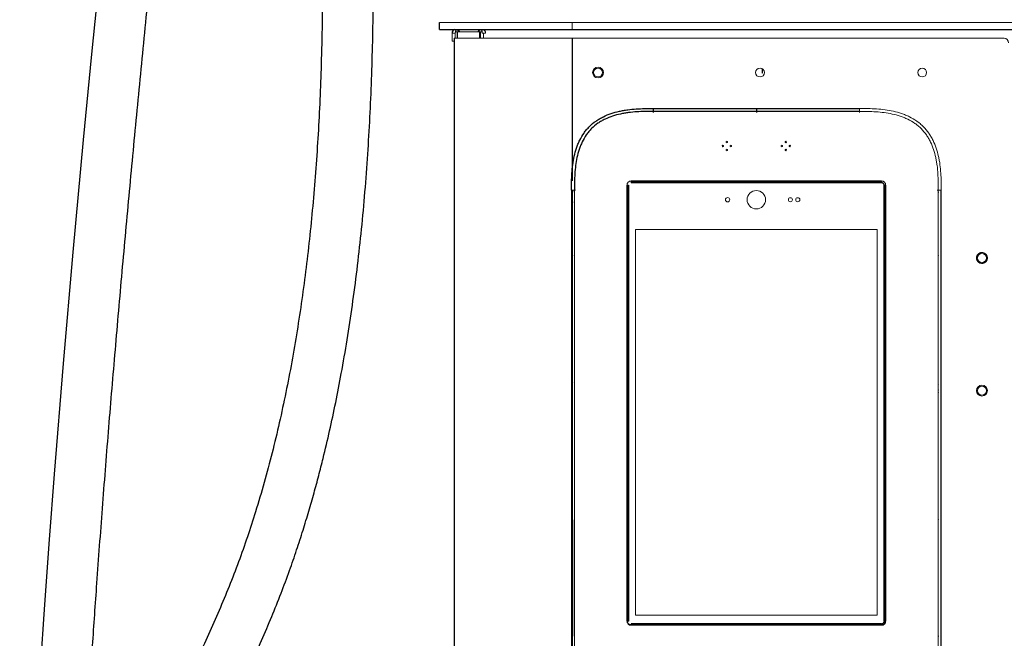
# Paper-space layout '_Front' of a CAD drawing. Header units: millimetres. Extents: x -1506 to 1507, y 5 to 2555.
# Tile 19 of 55: x -1438 to -770, y 1105 to 1525. Entities that reach past the tile are written whole.
import ezdxf

# ---------------------------------------------------------------- set-up
doc = ezdxf.new("R2010")
doc.units = ezdxf.units.MM

psp = doc.layouts.new('_Front')

# ---------------------------------------------------------------- linework, layer by layer
at = {"color": 144, "linetype": 'Continuous', "lineweight": 18}
for p, q in [((-1153, 1522.76), (1153, 1522.76)), ((-1063, 1522.76), (-1063, 1518)), ((-1142.14, 1516.5), (-1123.99, 1516.5)), ((-1125.78, 1516.5), (-1125.78, 1512.12)), ((-1125.12, 1516.5), (-1125.12, 1512.12)), ((-1125.07, 1516.5), (-1125.07, 1512.12)), ((-1144.42, 1510.15), (-1144.42, 1515.71)), ((-1142.23, 1515.71), (-1144.42, 1515.71)), ((-1143.07, 1510.15), (-1144.42, 1510.15)), ((-770.07, 1512.12), (-1143.07, 1512.12)), ((-1142.23, 1512.12), (-1142.23, 1515.71)), ((-1123.91, 1515.71), (-1121.71, 1515.71)), ((-1123.07, 1515.71), (-1123.07, 1512.12)), ((-934.06, 1491.49), (-934.06, 1488.6)), ((-933.97, 1488.5), (-933.97, 1491.44)), ((-934.06, 1488.6), (-933.97, 1488.5)), ((-868.07, 1464.48), (-868.07, 1461.85)), ((-1063.43, 1409.12), (-1060.79, 1409.12)), ((-1063.43, 539.12), (-1063.43, 1409.12)), ((-1063.17, 1409.12), (-1063.17, 539.12)), ((-1061.53, 1409.12), (-1061.53, 1408)), ((-1061.43, 1409.12), (-1061.43, 539.12)), ((-1025.42, 1412.6), (-1024.69, 1412.6)), ((-1024.69, 1116.64), (-1024.69, 1412.6)), ((-1024.69, 1412.6), (-1024.69, 1412.6)), ((-1024.54, 1412.6), (-1024.54, 1116.64)), ((-1023.05, 1414.97), (-1023.05, 1414.24)), ((-1023.04, 1414.1), (-1023.05, 1414.1)), ((-1023.04, 1414.24), (-853.09, 1414.24)), ((-1023.04, 1414.1), (-1022.99, 1414.04)), ((-853.14, 1414.04), (-1022.99, 1414.04)), ((-853.14, 1414.04), (-853.09, 1414.1)), ((-853.09, 1414.24), (-853.08, 1414.24)), ((-853.08, 1414.24), (-853.08, 1414.97)), ((-851.59, 1412.6), (-851.59, 1412.6)), ((-851.59, 1116.64), (-851.59, 1412.6)), ((-851.44, 1412.6), (-851.44, 1116.64)), ((-851.44, 1412.6), (-851.44, 1412.6)), ((-851.44, 1412.6), (-850.71, 1412.6)), ((-850.71, 1116.64), (-850.71, 1412.6)), ((-850.36, 1412.6), (-850.36, 1116.64)), ((-812.7, 1409.12), (-815.34, 1409.12)), ((-814.7, 539.12), (-814.7, 1409.12)), ((-812.97, 539.12), (-812.97, 1409.12)), ((-812.7, 1409.12), (-812.7, 539.12)), ((-1061.53, 1408), (-1061.43, 1407.39)), ((-1061.43, 1408), (-1061.53, 1408)), ((-814.6, 1408), (-814.7, 1408)), ((-1061.43, 1400.67), (-1061.53, 1400.67)), ((-1019.96, 1120.71), (-1019.96, 1382.43)), ((-1019.96, 1382.43), (-856.16, 1382.43)), ((-856.16, 1382.43), (-856.16, 1120.71)), ((-1061.43, 1364.21), (-1061.56, 1364.97)), ((-1061.43, 1364.98), (-1061.53, 1364.98)), ((-1061.53, 1364.98), (-1061.43, 1364.37)), ((-814.6, 1364.98), (-814.7, 1364.98)), ((-1061.53, 1278.94), (-1061.43, 1278.33)), ((-1061.43, 1278.94), (-1061.53, 1278.94)), ((-814.53, 1277.2), (-814.7, 1277.29)), ((-814.7, 1276.86), (-814.53, 1277.2)), ((-814.53, 1273.34), (-814.7, 1273.68)), ((-814.53, 1273.34), (-814.7, 1273.24)), ((-814.6, 1271.6), (-814.7, 1272.21)), ((-814.6, 1271.6), (-814.7, 1271.6)), ((-1061.43, 1185.56), (-1061.53, 1185.56)), ((-1061.53, 1185.56), (-1061.53, 1106.85)), ((-814.7, 1186.33), (-814.57, 1185.57)), ((-814.6, 1185.56), (-814.7, 1186.17)), ((-1025.42, 1116.64), (-1024.69, 1116.64)), ((-1024.54, 1116.64), (-1024.54, 1116.63)), ((-1022.99, 1115.2), (-1023.04, 1115.14)), ((-1022.99, 1115.2), (-853.14, 1115.2)), ((-856.16, 1120.71), (-1019.96, 1120.71)), ((-853.09, 1115.14), (-853.14, 1115.2)), ((-851.59, 1116.63), (-851.59, 1116.64)), ((-851.44, 1116.64), (-850.71, 1116.64)), ((-851.44, 1116.64), (-851.44, 1116.64)), ((-1023.05, 1114.27), (-1023.05, 1114.99)), ((-1023.04, 1114.99), (-1023.05, 1114.99)), ((-1023.05, 1114.27), (-853.08, 1114.27)), ((-853.08, 1113.91), (-1023.05, 1113.91)), ((-1023.04, 1115.14), (-853.09, 1115.14)), ((-853.09, 1114.99), (-1023.04, 1114.99)), ((-853.09, 1114.99), (-853.09, 1115.14)), ((-853.08, 1114.99), (-853.09, 1114.99)), ((-853.08, 1114.99), (-853.08, 1114.27)), ((-1061.43, 1106.08), (-1061.56, 1106.84)), ((-1061.53, 1106.85), (-1061.43, 1106.24)), ((-1061.43, 1106.85), (-1061.53, 1106.85)), ((-814.6, 1106.85), (-814.7, 1106.85))]:
    psp.add_line(p, q, dxfattribs=at)
at = {"color": 7, "linetype": 'Continuous', "lineweight": 25}
for p, q in [((-1153, 1518), (-1153, 1522.76)), ((-1153, 1518), (1153, 1518)), ((-1141.06, 1516.5), (-1141.06, 1512.12)), ((-1143.07, 1512.12), (-1143.07, 368.99)), ((-1063.07, 1512.12), (-1063.07, 1415.52)), ((-1008.07, 1464.48), (-1008.07, 1461.85)), ((-1008.07, 1464.48), (-868.07, 1464.48)), ((-868.07, 1462.48), (-1008.07, 1462.48)), ((-938.07, 1464.48), (-938.07, 1461.85)), ((-1063.07, 1409.12), (-1063.07, 539.12)), ((-1025.77, 1116.64), (-1025.77, 1412.6)), ((-1025.42, 1412.6), (-1025.42, 1116.64)), ((-1023.05, 1415.33), (-853.08, 1415.33)), ((-853.08, 1414.97), (-1023.05, 1414.97)), ((-1023.05, 1414.24), (-1023.04, 1414.24)), ((-853.09, 1414.1), (-1023.04, 1414.1)), ((-1024.69, 1116.64), (-1024.69, 1116.64)), ((-851.59, 1116.64), (-851.44, 1116.64))]:
    psp.add_line(p, q, dxfattribs=at)
at = {"color": 7, "linetype": 'Continuous', "lineweight": 25, "flags": 128}
psp.add_lwpolyline([(-1383.17, 1559.24), (-1388.94, 1501.32), (-1394.54, 1443.22), (-1401.59, 1367.14), (-1408.21, 1291.44), (-1414.33, 1216.49), (-1417.73, 1172.03), (-1420.91, 1128.03), (-1423.85, 1084.7), (-1426.51, 1042.4), (-1428.89, 1001.19), (-1430.95, 961.83), (-1432.73, 923.6), (-1434.24, 886.53), (-1435.47, 850.64), (-1436.39, 817.17), (-1437.07, 784.83), (-1437.49, 753.63), (-1437.67, 723.57), (-1437.61, 694.65)], dxfattribs=at)
at = {"color": 144, "linetype": 'Continuous', "lineweight": 18, "flags": 128}
for points in [[(-1061.53, 1364.98), (-1061.54, 1364.98), (-1061.56, 1364.97)], [(-814.6, 1185.56), (-814.59, 1185.56), (-814.57, 1185.57)], [(-1061.53, 1106.85), (-1061.54, 1106.85), (-1061.56, 1106.84)]]:
    psp.add_lwpolyline(points, dxfattribs=at)
at = {"color": 144, "linetype": 'Continuous', "lineweight": 18}
for centre, radius in [((-1045.42, 1488.9), 3), ((-935.57, 1488.9), 3), ((-825.57, 1488.9), 3), ((-960.77, 1439.07), 0.5), ((-958.07, 1441.77), 0.5), ((-958.07, 1436.37), 0.5), ((-955.37, 1439.07), 0.5), ((-920.79, 1439.07), 0.5), ((-918.09, 1441.77), 0.5), ((-918.09, 1436.37), 0.5), ((-915.39, 1439.07), 0.5), ((-957.56, 1402.61), 1.5), ((-938.06, 1402.61), 6.25), ((-914.96, 1402.61), 1.4), ((-909.96, 1402.61), 1.4), ((-785.07, 1363.12), 3), ((-785.07, 1273.12), 3)]:
    psp.add_circle(centre, radius, dxfattribs=at)
at = {"color": 7, "linetype": 'Continuous', "lineweight": 25}
for start, end in [(105.58038, 180), (19.47122, 70.01942)]:
    psp.add_arc((-1142.04, 1515.71), 2.38, start, end, dxfattribs=at)
at = {"color": 144, "linetype": 'Continuous', "lineweight": 18}
for centre, radius, start, end in [((-1139.85, 1515.97), 2.39, 121.88911, 186.39461), ((-1141.38, 1516.16), 2.14, 9.21129, 59.46981), ((-1124.88, 1516.25), 1.99, 118.57165, 172.74725), ((-1124.09, 1515.71), 2.38, 109.98818, 160.52878), ((-1126.28, 1515.97), 2.39, 353.60539, 58.11089), ((-1124.09, 1515.71), 2.38, 0, 74.41962), ((-770.07, 1509.12), 3, 360, 90)]:
    psp.add_arc(centre, radius, start, end, dxfattribs=at)
at = {"color": 7, "linetype": 'Continuous', "lineweight": 25}
for points, knots in [([(-967.25, 706.97), (-967.28, 705.1), (-967.32, 701.57), (-967.67, 696.3), (-968.13, 691.53), (-968.65, 687.3), (-969.17, 683.68), (-969.64, 680.74), (-970.05, 678.4), (-970.41, 676.4), (-970.8, 674.41), (-971.23, 672.22), (-971.9, 669.04), (-972.89, 664.64), (-974.32, 658.84), (-976.08, 652.25), (-978.23, 644.86), (-980.82, 636.63), (-984.05, 627.12), (-987.94, 616.47), (-992.43, 605.07), (-997.18, 593.75), (-1002.05, 582.77), (-1007, 572.15), (-1012.85, 560.12), (-1019.58, 546.96), (-1027.12, 532.94), (-1034.02, 520.66), (-1040.21, 510.03), (-1045.64, 500.97), (-1050.73, 492.68), (-1055.63, 484.88), (-1062.03, 474.91), (-1070.04, 462.8), (-1077.36, 452.17), (-1082.24, 445.24), (-1084.65, 441.85), (-1086.94, 438.68), (-1088.97, 435.87), (-1090.64, 433.59), (-1091.94, 431.82), (-1093.03, 430.34), (-1094.38, 428.52), (-1096.39, 425.83), (-1099.28, 421.99), (-1102.99, 417.13), (-1107.54, 411.26), (-1114.39, 402.58), (-1123.23, 391.75), (-1133.71, 379.44), (-1143.88, 367.99), (-1153.73, 357.38), (-1163.2, 347.61), (-1172.23, 338.71), (-1179.33, 332.02), (-1184.55, 327.26), (-1188.01, 324.16), (-1191.33, 321.26), (-1194.29, 318.71), (-1196.54, 316.81), (-1198.08, 315.53), (-1199.3, 314.52), (-1200.77, 313.31), (-1202.75, 311.7), (-1205.27, 309.69), (-1208.76, 306.95), (-1213.31, 303.48), (-1218.75, 299.5), (-1224.35, 295.61), (-1229.73, 292.04), (-1234.84, 288.84), (-1239.68, 285.98), (-1244.23, 283.43), (-1249.17, 280.83), (-1254.36, 278.31), (-1259.66, 275.98), (-1263.64, 274.41), (-1266.45, 273.38), (-1268.3, 272.74), (-1270.31, 272.08), (-1272.87, 271.3), (-1276.38, 270.33), (-1281.44, 269.17), (-1287.37, 268.22), (-1293.5, 267.82), (-1298.66, 267.94), (-1302.72, 268.38), (-1305.86, 268.96), (-1308.24, 269.53), (-1310.22, 270.11), (-1312.12, 270.75), (-1314.32, 271.6), (-1317.11, 272.87), (-1320.33, 274.65), (-1323.65, 276.85), (-1326.68, 279.2), (-1329.37, 281.56), (-1331.66, 283.78), (-1333.5, 285.71), (-1334.9, 287.27), (-1336.07, 288.63), (-1337.22, 290.02), (-1338.39, 291.48), (-1340.32, 294.01), (-1343.02, 297.83), (-1346.45, 303.23), (-1349.98, 309.41), (-1353.57, 316.42), (-1357.2, 324.32), (-1360.83, 333.14), (-1364.43, 342.89), (-1368.5, 355.18), (-1372.78, 370.01), (-1377.08, 387.33), (-1380.92, 405.33), (-1384.35, 423.86), (-1387.7, 444.8), (-1390.86, 468.07), (-1393.73, 493.57), (-1396.16, 519.73), (-1398.16, 546.35), (-1399.78, 573.23), (-1401.01, 599.57), (-1401.92, 625.2), (-1402.62, 652.7), (-1403.09, 682.73), (-1403.25, 715.99), (-1403.08, 750.49), (-1402.6, 786.21), (-1401.79, 823.11), (-1400.66, 861.17), (-1399.25, 899.66), (-1397.56, 938.52), (-1395.63, 977.67), (-1393.44, 1017.71), (-1390.98, 1058.58), (-1388.27, 1100.25), (-1385.14, 1145.24), (-1381.55, 1193.56), (-1377.47, 1245.22), (-1373.1, 1297.61), (-1368.44, 1350.96), (-1363.5, 1405.15), (-1358.29, 1460.26), (-1352.84, 1516.09), (-1347.16, 1572.75), (-1341.25, 1630.14), (-1335.17, 1687.98), (-1329.5, 1741.01), (-1324.32, 1789), (-1319.66, 1831.77), (-1315.03, 1874.13), (-1310.45, 1915.91), (-1305.97, 1956.92), (-1302.08, 1992.77), (-1298.77, 2023.5), (-1296.03, 2049.24), (-1293.4, 2074.31), (-1290.89, 2098.63), (-1288.52, 2122.12), (-1286.31, 2144.71), (-1284.41, 2164.92), (-1282.8, 2182.81), (-1281.45, 2198.5), (-1280.25, 2213.43), (-1279.18, 2227.57), (-1278.3, 2240.24), (-1277.58, 2251.53), (-1276.98, 2261.59), (-1276.52, 2270.26), (-1276.16, 2277.63), (-1275.88, 2283.87), (-1275.66, 2289.67), (-1275.49, 2294.99), (-1275.38, 2299.8), (-1275.31, 2304.09), (-1275.3, 2307.75), (-1275.31, 2310.07), (-1275.34, 2311.03), (-1275.35, 2311.14)], [0, 0, 0, 0, 0.002986, 0.005645, 0.007983, 0.009999, 0.011693, 0.013062, 0.014054, 0.014865, 0.015744, 0.0167, 0.017732, 0.0199, 0.022354, 0.025101, 0.028151, 0.031515, 0.035206, 0.039743, 0.044418, 0.048978, 0.053412, 0.057709, 0.061861, 0.068064, 0.073845, 0.079175, 0.083357, 0.087179, 0.090631, 0.093909, 0.097161, 0.103467, 0.10965, 0.111174, 0.11269, 0.114166, 0.115432, 0.116461, 0.117254, 0.117814, 0.118469, 0.11973, 0.121477, 0.123707, 0.126418, 0.129602, 0.135819, 0.14175, 0.147387, 0.152727, 0.157767, 0.162491, 0.166858, 0.168665, 0.170404, 0.172078, 0.173617, 0.174808, 0.175395, 0.175884, 0.176587, 0.177552, 0.178773, 0.180243, 0.182588, 0.185291, 0.187925, 0.190396, 0.192711, 0.194874, 0.196892, 0.19877, 0.201362, 0.203637, 0.205568, 0.206411, 0.207178, 0.207889, 0.208917, 0.210385, 0.212253, 0.215186, 0.217683, 0.219798, 0.22158, 0.222786, 0.223806, 0.22465, 0.225367, 0.226299, 0.227524, 0.229063, 0.23074, 0.232255, 0.233592, 0.234935, 0.235961, 0.23667, 0.237329, 0.238011, 0.238718, 0.23945, 0.241602, 0.243971, 0.246605, 0.249503, 0.252684, 0.25617, 0.25998, 0.264066, 0.270324, 0.276816, 0.283501, 0.290342, 0.297301, 0.306536, 0.31584, 0.325145, 0.335043, 0.344799, 0.354348, 0.363633, 0.372608, 0.384171, 0.39619, 0.408657, 0.421564, 0.434903, 0.448661, 0.462826, 0.476651, 0.490816, 0.505307, 0.520107, 0.535197, 0.55056, 0.568985, 0.58772, 0.606726, 0.625959, 0.64577, 0.665719, 0.685976, 0.706593, 0.727488, 0.748568, 0.769727, 0.785418, 0.801037, 0.816527, 0.83183, 0.846881, 0.861615, 0.871325, 0.880838, 0.890131, 0.899183, 0.907971, 0.916473, 0.924669, 0.930956, 0.937027, 0.942874, 0.948506, 0.953961, 0.958467, 0.962976, 0.96752, 0.970981, 0.974516, 0.978158, 0.981945, 0.985921, 0.990133, 0.994624, 0.999378, 1, 1, 1, 1]), ([(-1400.91, 851.18), (-1400.54, 852.67), (-1399.93, 855.07), (-1398.93, 858.25), (-1398.24, 860.45), (-1397.7, 862.07), (-1397.31, 863.24), (-1396.98, 864.21), (-1396.65, 865.16), (-1396.31, 866.14), (-1395.77, 867.67), (-1395, 869.8), (-1393.64, 873.46), (-1391.7, 878.4), (-1389.4, 883.96), (-1387.06, 889.35), (-1384.76, 894.47), (-1382.12, 900.1), (-1379.13, 906.28), (-1375.72, 913.06), (-1371.92, 920.34), (-1367.47, 928.58), (-1362.34, 937.86), (-1356.45, 948.28), (-1349.94, 959.63), (-1342.82, 971.98), (-1335.24, 985.1), (-1327.35, 998.89), (-1319.38, 1013.01), (-1311.47, 1027.34), (-1303.78, 1041.65), (-1296.36, 1055.89), (-1288.82, 1070.92), (-1281.24, 1086.71), (-1273.73, 1103.24), (-1266.8, 1119.46), (-1260.46, 1135.32), (-1254.84, 1150.43), (-1249.89, 1164.74), (-1245.53, 1178.2), (-1241.6, 1191.13), (-1238.07, 1203.5), (-1234.85, 1215.44), (-1231.28, 1229.46), (-1227.39, 1245.95), (-1223.28, 1265.14), (-1219.29, 1285.72), (-1215.49, 1307.73), (-1211.93, 1331.21), (-1208.78, 1355.25), (-1206.02, 1379.84), (-1203.67, 1404.96), (-1201.74, 1430.24), (-1200.22, 1455.63), (-1199.07, 1481.13), (-1198.28, 1506.99), (-1197.85, 1533.07), (-1197.76, 1559.25), (-1197.99, 1585.4), (-1198.6, 1614.82), (-1199.69, 1647.39), (-1201.39, 1682.94), (-1203.53, 1718.21), (-1206.09, 1753.33), (-1209.02, 1788.22), (-1212.29, 1822.79), (-1215.83, 1856.77), (-1219.6, 1890.12), (-1223.57, 1922.85), (-1227.76, 1955.33), (-1232.1, 1987.42), (-1236.61, 2019.3), (-1240.84, 2048.04), (-1244.7, 2073.56), (-1248.13, 2095.86), (-1251.53, 2117.68), (-1254.87, 2138.9), (-1258.12, 2159.43), (-1261.22, 2179.12), (-1263.77, 2195.58), (-1265.78, 2208.8), (-1267.28, 2218.81), (-1268.6, 2227.94), (-1269.76, 2236.22), (-1270.76, 2243.65), (-1271.61, 2250.29), (-1272.32, 2256.2), (-1272.9, 2261.48), (-1273.37, 2265.99), (-1273.72, 2269.89), (-1273.93, 2272.24), (-1274.02, 2273.37), (-1274.02, 2273.37)], [0, 0, 0, 0, 0.004362, 0.00705, 0.009197, 0.010703, 0.01171, 0.012577, 0.013479, 0.014415, 0.015387, 0.01782, 0.020461, 0.025713, 0.031696, 0.035989, 0.040703, 0.045871, 0.051521, 0.057682, 0.064387, 0.071669, 0.080363, 0.089784, 0.099936, 0.110817, 0.122415, 0.13404, 0.145937, 0.157564, 0.168877, 0.179845, 0.190447, 0.202664, 0.214318, 0.225405, 0.23593, 0.2459, 0.254707, 0.263054, 0.270956, 0.278426, 0.285473, 0.292386, 0.303396, 0.314605, 0.326034, 0.339314, 0.352931, 0.366908, 0.381267, 0.396022, 0.411188, 0.426142, 0.441488, 0.457227, 0.473282, 0.489515, 0.505909, 0.522447, 0.545387, 0.568512, 0.591767, 0.615091, 0.638845, 0.662538, 0.6861, 0.709459, 0.732613, 0.755649, 0.778994, 0.802516, 0.826063, 0.843106, 0.859996, 0.876654, 0.89299, 0.90891, 0.924308, 0.939075, 0.94772, 0.955688, 0.96298, 0.969627, 0.97566, 0.98102, 0.985851, 0.990186, 0.99407, 0.997094, 0.999985, 1, 1, 1, 1]), ([(-1288.01, 2127.52), (-1287.25, 2122.68), (-1285.64, 2112.49), (-1283.21, 2096.93), (-1280.69, 2080.64), (-1278.12, 2063.88), (-1275.48, 2046.36), (-1272.77, 2028.06), (-1269.73, 2007.16), (-1266.41, 1983.65), (-1262.85, 1957.56), (-1259.41, 1931.23), (-1256.06, 1904.36), (-1252.84, 1877.14), (-1249.77, 1849.61), (-1246.78, 1820.91), (-1243.93, 1791.08), (-1241.25, 1760.15), (-1238.88, 1729.14), (-1236.83, 1698.1), (-1235.16, 1667.65), (-1233.87, 1637.83), (-1232.95, 1608.73), (-1232.41, 1579.81), (-1232.24, 1551.13), (-1232.48, 1522.73), (-1233.09, 1495.95), (-1234.03, 1470.81), (-1235.23, 1447.32), (-1236.76, 1424.15), (-1238.63, 1401.31), (-1240.82, 1378.83), (-1243.36, 1356.73), (-1246.23, 1335.02), (-1249.47, 1313.69), (-1253.07, 1292.67), (-1257.08, 1271.88), (-1261.52, 1251.28), (-1266.41, 1230.89), (-1271.78, 1210.73), (-1277.41, 1191.68), (-1283.23, 1173.72), (-1289.21, 1156.8), (-1295.62, 1140.13), (-1302.44, 1123.72), (-1309.62, 1107.54), (-1317.1, 1091.62), (-1324.83, 1075.97), (-1332.76, 1060.58), (-1340.84, 1045.47), (-1349, 1030.65), (-1357.16, 1016.15), (-1365.23, 1002.04), (-1373.01, 988.55), (-1380.37, 975.79), (-1387.21, 963.83), (-1392.79, 953.98), (-1396, 948.12), (-1397.16, 946)], [0, 0, 0, 0, 0.01387, 0.029172, 0.044255, 0.059972, 0.076317, 0.093282, 0.110856, 0.134058, 0.157798, 0.181745, 0.205832, 0.229995, 0.254176, 0.278316, 0.30476, 0.331023, 0.357043, 0.382763, 0.40813, 0.431784, 0.455042, 0.477874, 0.500251, 0.522153, 0.543561, 0.561508, 0.579079, 0.596273, 0.61309, 0.629537, 0.645623, 0.661359, 0.676764, 0.691919, 0.706987, 0.721998, 0.736983, 0.751981, 0.767038, 0.780305, 0.793704, 0.807292, 0.821115, 0.835173, 0.849454, 0.863937, 0.878594, 0.893441, 0.908382, 0.92337, 0.93835, 0.953096, 0.966986, 0.980247, 0.992856, 1, 1, 1, 1]), ([(-1063.43, 1409.12), (-1063.43, 1411.04), (-1063.43, 1412.97), (-1063.36, 1416.81), (-1063.29, 1418.74), (-1063.04, 1422.58), (-1062.85, 1424.5), (-1062.34, 1428.31), (-1062.01, 1430.19), (-1061.16, 1433.93), (-1060.65, 1435.78), (-1059.72, 1438.52), (-1059.39, 1439.42), (-1058.66, 1441.2), (-1058.26, 1442.08), (-1057, 1444.65), (-1056.04, 1446.31), (-1054.38, 1448.67), (-1053.79, 1449.44), (-1052.55, 1450.92), (-1051.9, 1451.64), (-1049.84, 1453.69), (-1048.36, 1454.92), (-1046, 1456.56), (-1045.19, 1457.08), (-1043.52, 1458.05), (-1042.67, 1458.51), (-1040.07, 1459.78), (-1038.3, 1460.5), (-1034.68, 1461.72), (-1032.84, 1462.23), (-1030.03, 1462.86), (-1029.09, 1463.05), (-1027.19, 1463.38), (-1026.24, 1463.53), (-1023.38, 1463.91), (-1021.48, 1464.09), (-1017.65, 1464.34), (-1015.74, 1464.41), (-1011.9, 1464.48), (-1009.98, 1464.48), (-1008.07, 1464.48)], [0, 0, 0, 0, 0.0625, 0.0625, 0.125, 0.125, 0.1875, 0.1875, 0.25, 0.25, 0.3125, 0.3125, 0.34375, 0.34375, 0.375, 0.375, 0.4375, 0.4375, 0.46875, 0.46875, 0.5, 0.5, 0.5625, 0.5625, 0.59375, 0.59375, 0.625, 0.625, 0.6875, 0.6875, 0.75, 0.75, 0.78125, 0.78125, 0.8125, 0.8125, 0.875, 0.875, 0.9375, 0.9375, 1, 1, 1, 1]), ([(-1008.07, 1462.48), (-1009.92, 1462.48), (-1011.77, 1462.48), (-1015.48, 1462.42), (-1017.33, 1462.35), (-1021.02, 1462.12), (-1022.86, 1461.95), (-1025.62, 1461.6), (-1026.54, 1461.46), (-1028.37, 1461.15), (-1029.29, 1460.97), (-1032, 1460.38), (-1033.79, 1459.9), (-1037.29, 1458.74), (-1039.01, 1458.06), (-1041.52, 1456.85), (-1042.35, 1456.42), (-1043.96, 1455.49), (-1044.75, 1454.99), (-1047.04, 1453.41), (-1048.47, 1452.23), (-1050.46, 1450.25), (-1051.09, 1449.55), (-1052.29, 1448.12), (-1052.85, 1447.37), (-1054.44, 1445.08), (-1055.36, 1443.48), (-1056.56, 1440.98), (-1056.94, 1440.14), (-1057.63, 1438.41), (-1057.95, 1437.53), (-1058.83, 1434.88), (-1059.31, 1433.09), (-1060.1, 1429.48), (-1060.41, 1427.66), (-1060.9, 1423.98), (-1061.07, 1422.12), (-1061.3, 1418.41), (-1061.36, 1416.55), (-1061.43, 1412.84), (-1061.43, 1410.98), (-1061.43, 1409.12)], [0, 0, 0, 0, 0.0625, 0.0625, 0.125, 0.125, 0.1875, 0.1875, 0.21875, 0.21875, 0.25, 0.25, 0.3125, 0.3125, 0.375, 0.375, 0.40625, 0.40625, 0.4375, 0.4375, 0.5, 0.5, 0.53125, 0.53125, 0.5625, 0.5625, 0.625, 0.625, 0.65625, 0.65625, 0.6875, 0.6875, 0.75, 0.75, 0.8125, 0.8125, 0.875, 0.875, 0.9375, 0.9375, 1, 1, 1, 1])]:
    psp.add_open_spline(points, degree=3, knots=knots, dxfattribs=at)
at = {"color": 144, "linetype": 'Continuous', "lineweight": 18}
for points, knots in [([(-1143.07, 1492.58), (-1143.07, 1492.57), (-1143.07, 1492.55), (-1143.07, 1492.33), (-1143.07, 1491.97), (-1143.07, 1491.35), (-1143.07, 1490.72), (-1143.07, 1490.31)], [0, 0, 0, 0, 0.15809, 0.333551, 0.509013, 0.680829, 1, 1, 1, 1]), ([(-1048.82, 1487.49), (-1049.6, 1489.37), (-1048.71, 1491.53), (-1044.95, 1493.09), (-1042.79, 1492.19), (-1042.01, 1490.31)], [0, 0, 0, 0, 0.5, 0.5, 1, 1, 1, 1]), ([(-1042.01, 1490.31), (-1041.23, 1488.43), (-1042.12, 1486.27), (-1045.88, 1484.71), (-1048.04, 1485.6), (-1048.82, 1487.49)], [0, 0, 0, 0, 0.5, 0.5, 1, 1, 1, 1]), ([(-868.07, 1464.48), (-866.14, 1464.48), (-864.22, 1464.48), (-860.37, 1464.41), (-858.45, 1464.34), (-854.61, 1464.09), (-852.68, 1463.9), (-848.88, 1463.39), (-846.99, 1463.06), (-843.25, 1462.22), (-841.41, 1461.71), (-838.67, 1460.78), (-837.76, 1460.44), (-835.98, 1459.71), (-835.11, 1459.32), (-832.53, 1458.05), (-830.88, 1457.09), (-828.52, 1455.44), (-827.75, 1454.85), (-826.26, 1453.6), (-825.55, 1452.95), (-823.49, 1450.89), (-822.27, 1449.41), (-820.62, 1447.05), (-820.1, 1446.24), (-819.13, 1444.58), (-818.67, 1443.72), (-817.4, 1441.13), (-816.69, 1439.35), (-815.47, 1435.74), (-814.96, 1433.89), (-814.33, 1431.08), (-814.14, 1430.14), (-813.8, 1428.24), (-813.66, 1427.29), (-813.27, 1424.44), (-813.09, 1422.53), (-812.84, 1418.71), (-812.77, 1416.79), (-812.71, 1412.96), (-812.7, 1411.04), (-812.7, 1409.12)], [0, 0, 0, 0, 0.0625, 0.0625, 0.125, 0.125, 0.1875, 0.1875, 0.25, 0.25, 0.3125, 0.3125, 0.34375, 0.34375, 0.375, 0.375, 0.4375, 0.4375, 0.46875, 0.46875, 0.5, 0.5, 0.5625, 0.5625, 0.59375, 0.59375, 0.625, 0.625, 0.6875, 0.6875, 0.75, 0.75, 0.78125, 0.78125, 0.8125, 0.8125, 0.875, 0.875, 0.9375, 0.9375, 1, 1, 1, 1]), ([(-814.7, 1409.12), (-814.7, 1410.97), (-814.71, 1412.83), (-814.77, 1416.53), (-814.83, 1418.38), (-815.06, 1422.07), (-815.23, 1423.92), (-815.59, 1426.67), (-815.73, 1427.59), (-816.04, 1429.43), (-816.22, 1430.34), (-816.81, 1433.06), (-817.29, 1434.84), (-818.45, 1438.34), (-819.12, 1440.06), (-820.33, 1442.57), (-820.77, 1443.4), (-821.7, 1445.02), (-822.19, 1445.8), (-823.77, 1448.09), (-824.95, 1449.52), (-826.94, 1451.51), (-827.63, 1452.14), (-829.07, 1453.34), (-829.81, 1453.91), (-832.1, 1455.49), (-833.7, 1456.41), (-836.2, 1457.62), (-837.05, 1457.99), (-838.77, 1458.68), (-839.65, 1459.01), (-842.3, 1459.89), (-844.09, 1460.37), (-847.7, 1461.16), (-849.53, 1461.47), (-853.21, 1461.95), (-855.07, 1462.12), (-858.78, 1462.35), (-860.63, 1462.42), (-864.35, 1462.48), (-866.21, 1462.48), (-868.07, 1462.48)], [0, 0, 0, 0, 0.0625, 0.0625, 0.125, 0.125, 0.1875, 0.1875, 0.21875, 0.21875, 0.25, 0.25, 0.3125, 0.3125, 0.375, 0.375, 0.40625, 0.40625, 0.4375, 0.4375, 0.5, 0.5, 0.53125, 0.53125, 0.5625, 0.5625, 0.625, 0.625, 0.65625, 0.65625, 0.6875, 0.6875, 0.75, 0.75, 0.8125, 0.8125, 0.875, 0.875, 0.9375, 0.9375, 1, 1, 1, 1]), ([(-1025.77, 1412.6), (-1025.77, 1412.78), (-1025.75, 1412.96), (-1025.69, 1413.31), (-1025.63, 1413.48), (-1025.5, 1413.81), (-1025.41, 1413.97), (-1025.21, 1414.26), (-1025.1, 1414.4), (-1024.72, 1414.78), (-1024.42, 1414.98), (-1023.93, 1415.18), (-1023.76, 1415.24), (-1023.41, 1415.31), (-1023.23, 1415.33), (-1023.05, 1415.33)], [0, 0, 0, 0, 0.125, 0.125, 0.25, 0.25, 0.375, 0.375, 0.5, 0.5, 0.75, 0.75, 0.875, 0.875, 1, 1, 1, 1]), ([(-1023.05, 1414.24), (-1023.05, 1414.23), (-1023.05, 1414.2), (-1023.05, 1414.16), (-1023.05, 1414.13), (-1023.05, 1414.11), (-1023.05, 1414.1), (-1023.05, 1414.1), (-1023.05, 1414.1)], [0, 0, 0, 0, 0.174613, 0.346049, 0.514306, 0.679383, 0.841282, 1, 1, 1, 1]), ([(-853.08, 1415.33), (-852.9, 1415.33), (-852.73, 1415.31), (-852.38, 1415.24), (-852.2, 1415.19), (-851.88, 1415.05), (-851.72, 1414.97), (-851.42, 1414.77), (-851.28, 1414.65), (-850.91, 1414.28), (-850.7, 1413.97), (-850.5, 1413.48), (-850.45, 1413.31), (-850.38, 1412.96), (-850.36, 1412.78), (-850.36, 1412.6)], [0, 0, 0, 0, 0.125, 0.125, 0.25, 0.25, 0.375, 0.375, 0.5, 0.5, 0.75, 0.75, 0.875, 0.875, 1, 1, 1, 1]), ([(-853.08, 1414.24), (-852.87, 1414.24), (-852.65, 1414.2), (-852.25, 1414.04), (-852.08, 1413.92), (-851.85, 1413.69), (-851.78, 1413.6), (-851.66, 1413.43), (-851.61, 1413.33), (-851.48, 1413.03), (-851.44, 1412.82), (-851.44, 1412.6)], [0, 0, 0, 0, 0.25, 0.25, 0.5, 0.5, 0.625, 0.625, 0.75, 0.75, 1, 1, 1, 1]), ([(-853.08, 1414.24), (-853.08, 1414.23), (-853.08, 1414.2), (-853.08, 1414.16), (-853.08, 1414.13), (-853.08, 1414.11), (-853.08, 1414.1), (-853.08, 1414.1), (-853.08, 1414.1)], [0, 0, 0, 0, 0.173147, 0.343701, 0.511664, 0.677034, 0.839813, 1, 1, 1, 1]), ([(-851.59, 1412.6), (-851.59, 1412.8), (-851.63, 1412.99), (-851.74, 1413.26), (-851.79, 1413.35), (-851.9, 1413.51), (-851.96, 1413.59), (-852.17, 1413.8), (-852.33, 1413.91), (-852.69, 1414.06), (-852.88, 1414.1), (-853.08, 1414.1)], [0, 0, 0, 0, 0.25, 0.25, 0.375, 0.375, 0.5, 0.5, 0.75, 0.75, 1, 1, 1, 1]), ([(-814.7, 1407.31), (-814.68, 1407.36), (-814.6, 1407.58), (-814.6, 1407.82), (-814.6, 1408)], [0, 0, 0, 0, 0.233066, 1, 1, 1, 1]), ([(-1061.43, 1401.36), (-1061.45, 1401.31), (-1061.53, 1401.09), (-1061.53, 1400.85), (-1061.53, 1400.67)], [0, 0, 0, 0, 0.2330658, 1, 1, 1, 1]), ([(-814.7, 1364.29), (-814.68, 1364.34), (-814.6, 1364.56), (-814.6, 1364.8), (-814.6, 1364.98)], [0, 0, 0, 0, 0.233066, 1, 1, 1, 1]), ([(-781.38, 1363.12), (-781.38, 1363.19), (-781.38, 1363.32), (-781.4, 1363.52), (-781.42, 1363.71), (-781.46, 1363.91), (-781.51, 1364.1), (-781.56, 1364.29), (-781.65, 1364.53), (-781.78, 1364.82), (-781.97, 1365.14), (-782.2, 1365.45), (-782.54, 1365.83), (-783.03, 1366.23), (-783.68, 1366.57), (-784.37, 1366.77), (-785.07, 1366.83), (-785.76, 1366.77), (-786.45, 1366.57), (-787.1, 1366.23), (-787.59, 1365.83), (-787.93, 1365.45), (-788.16, 1365.14), (-788.35, 1364.82), (-788.5, 1364.49), (-788.62, 1364.15), (-788.7, 1363.81), (-788.75, 1363.47), (-788.75, 1363.24), (-788.76, 1363.12)], [0, 0, 0, 0, 0.017277, 0.03443, 0.05151, 0.068566, 0.085649, 0.10281, 0.120098, 0.152252, 0.184451, 0.217289, 0.250174, 0.315809, 0.38008, 0.440024, 0.500014, 0.559959, 0.619949, 0.68422, 0.749855, 0.782693, 0.815578, 0.847732, 0.879931, 0.910075, 0.939954, 0.969839, 1, 1, 1, 1]), ([(-788.76, 1363.12), (-788.75, 1363.05), (-788.75, 1362.92), (-788.74, 1362.72), (-788.71, 1362.52), (-788.67, 1362.33), (-788.63, 1362.14), (-788.57, 1361.95), (-788.48, 1361.71), (-788.35, 1361.42), (-788.16, 1361.09), (-787.94, 1360.79), (-787.59, 1360.41), (-787.1, 1360.01), (-786.45, 1359.67), (-785.76, 1359.47), (-785.07, 1359.41), (-784.37, 1359.47), (-783.68, 1359.67), (-783.03, 1360.01), (-782.54, 1360.41), (-782.2, 1360.79), (-781.97, 1361.09), (-781.78, 1361.42), (-781.63, 1361.75), (-781.52, 1362.09), (-781.44, 1362.43), (-781.39, 1362.77), (-781.38, 1363), (-781.38, 1363.12)], [0, 0, 0, 0, 0.017277, 0.03443, 0.05151, 0.068566, 0.085649, 0.10281, 0.120098, 0.152252, 0.184451, 0.217289, 0.250174, 0.315809, 0.38008, 0.440024, 0.500014, 0.559959, 0.619949, 0.68422, 0.749855, 0.782693, 0.815578, 0.847732, 0.879931, 0.910075, 0.939954, 0.969839, 1, 1, 1, 1]), ([(-788.76, 1273.12), (-788.76, 1275.16), (-787.1, 1276.81), (-783.03, 1276.81), (-781.38, 1275.16), (-781.38, 1273.12)], [0, 0, 0, 0, 0.5, 0.5, 1, 1, 1, 1]), ([(-781.38, 1273.12), (-781.38, 1271.08), (-783.03, 1269.43), (-787.1, 1269.43), (-788.76, 1271.08), (-788.76, 1273.12)], [0, 0, 0, 0, 0.5, 0.5, 1, 1, 1, 1]), ([(-1023.05, 1113.91), (-1023.23, 1113.91), (-1023.41, 1113.93), (-1023.75, 1114), (-1023.93, 1114.05), (-1024.26, 1114.19), (-1024.41, 1114.27), (-1024.71, 1114.47), (-1024.85, 1114.58), (-1025.22, 1114.96), (-1025.43, 1115.26), (-1025.63, 1115.76), (-1025.68, 1115.93), (-1025.75, 1116.28), (-1025.77, 1116.46), (-1025.77, 1116.64)], [0, 0, 0, 0, 0.125, 0.125, 0.25, 0.25, 0.375, 0.375, 0.5, 0.5, 0.75, 0.75, 0.875, 0.875, 1, 1, 1, 1]), ([(-1025.42, 1116.64), (-1025.42, 1116.33), (-1025.36, 1116.01), (-1025.12, 1115.44), (-1024.94, 1115.18), (-1024.62, 1114.85), (-1024.49, 1114.75), (-1024.24, 1114.58), (-1024.1, 1114.51), (-1023.81, 1114.39), (-1023.66, 1114.34), (-1023.36, 1114.28), (-1023.2, 1114.27), (-1023.05, 1114.27)], [0, 0, 0, 0, 0.25, 0.25, 0.5, 0.5, 0.625, 0.625, 0.75, 0.75, 0.875, 0.875, 1, 1, 1, 1]), ([(-1024.69, 1116.64), (-1024.68, 1116.64), (-1024.65, 1116.64), (-1024.61, 1116.64), (-1024.58, 1116.64), (-1024.56, 1116.64), (-1024.55, 1116.64), (-1024.55, 1116.63), (-1024.54, 1116.63)], [0, 0, 0, 0, 0.165627, 0.3316703, 0.4981296, 0.6650046, 0.8322948, 1, 1, 1, 1]), ([(-853.08, 1114.27), (-852.77, 1114.27), (-852.46, 1114.33), (-851.89, 1114.56), (-851.62, 1114.74), (-851.3, 1115.07), (-851.2, 1115.19), (-851.02, 1115.45), (-850.95, 1115.58), (-850.83, 1115.87), (-850.79, 1116.02), (-850.73, 1116.33), (-850.71, 1116.48), (-850.71, 1116.64)], [0, 0, 0, 0, 0.25, 0.25, 0.5, 0.5, 0.625, 0.625, 0.75, 0.75, 0.875, 0.875, 1, 1, 1, 1]), ([(-851.44, 1116.64), (-851.44, 1116.42), (-851.48, 1116.21), (-851.65, 1115.81), (-851.77, 1115.63), (-852, 1115.4), (-852.08, 1115.33), (-852.26, 1115.21), (-852.35, 1115.16), (-852.65, 1115.04), (-852.87, 1114.99), (-853.08, 1114.99)], [0, 0, 0, 0, 0.25, 0.25, 0.5, 0.5, 0.625, 0.625, 0.75, 0.75, 1, 1, 1, 1]), ([(-850.36, 1116.64), (-850.36, 1116.46), (-850.38, 1116.28), (-850.45, 1115.93), (-850.5, 1115.76), (-850.64, 1115.43), (-850.72, 1115.27), (-850.92, 1114.98), (-851.03, 1114.84), (-851.41, 1114.46), (-851.71, 1114.26), (-852.2, 1114.05), (-852.38, 1114), (-852.73, 1113.93), (-852.9, 1113.91), (-853.08, 1113.91)], [0, 0, 0, 0, 0.125, 0.125, 0.25, 0.25, 0.375, 0.375, 0.5, 0.5, 0.75, 0.75, 0.875, 0.875, 1, 1, 1, 1]), ([(-851.59, 1116.63), (-851.59, 1116.63), (-851.58, 1116.63), (-851.57, 1116.64), (-851.55, 1116.64), (-851.53, 1116.64), (-851.51, 1116.64), (-851.48, 1116.64), (-851.46, 1116.64), (-851.45, 1116.64), (-851.44, 1116.64)], [0, 0, 0, 0, 0.177276, 0.339627, 0.487046, 0.619528, 0.737069, 0.839663, 0.927308, 1, 1, 1, 1]), ([(-814.7, 1106.16), (-814.68, 1106.21), (-814.6, 1106.43), (-814.6, 1106.67), (-814.6, 1106.85)], [0, 0, 0, 0, 0.2330658, 1, 1, 1, 1])]:
    psp.add_open_spline(points, degree=3, knots=knots, dxfattribs=at)
for points in [[(-1025.42, 1412.6), (-1025.51, 1412.6), (-1025.64, 1412.6), (-1025.77, 1412.6)], [(-1023.05, 1415.33), (-1023.05, 1415.19), (-1023.05, 1415.06), (-1023.05, 1414.97)], [(-853.08, 1414.97), (-853.08, 1415.06), (-853.08, 1415.19), (-853.08, 1415.33)], [(-1025.77, 1116.64), (-1025.64, 1116.64), (-1025.51, 1116.64), (-1025.42, 1116.64)], [(-1023.05, 1113.91), (-1023.05, 1114.04), (-1023.05, 1114.17), (-1023.05, 1114.27)]]:
    psp.add_open_spline(points, degree=3, dxfattribs=at)
at = {"color": 7, "linetype": 'Continuous', "lineweight": 25}
psp.add_open_spline([(-851.59, 1412.6), (-851.58, 1412.6), (-851.53, 1412.6), (-851.44, 1412.6)], degree=3, dxfattribs=at)

doc.saveas('drawing.dxf')
